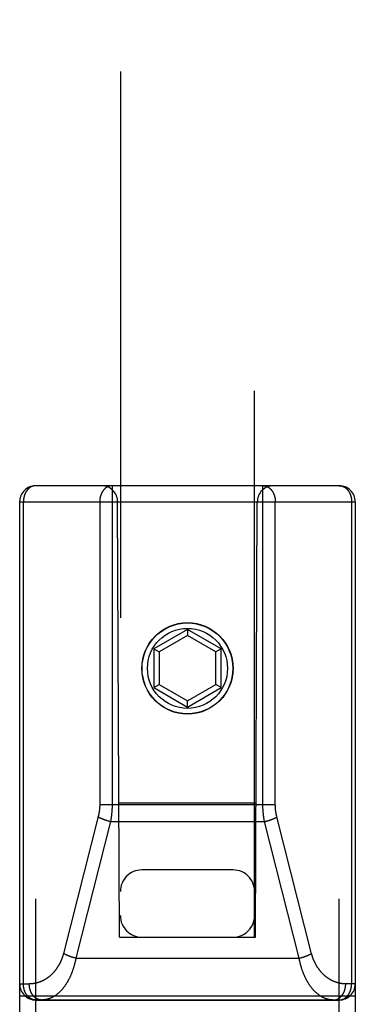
# Model space of a CAD drawing. Header units: inches. Extents: x 0 to 185, y 0 to 120.
# Tile 22 of 102: x 78.959 to 79.584, y 9.895 to 11.727. Entities that reach past the tile are written whole.
import ezdxf

# ---------------------------------------------------------------- set-up
doc = ezdxf.new("R2010")
doc.units = ezdxf.units.IN
doc.header["$LTSCALE"] = 10.163043
doc.header["$MEASUREMENT"] = 0
doc.linetypes.add('HIDDEN', pattern=[0.2, 0.1, -0.1])
doc.layers.add('02___PRT_ALL_AXES', color=7, linetype='CONTINUOUS')
doc.layers.add('DEFAULT_2', color=8, linetype='HIDDEN')

msp = doc.modelspace()

# ---------------------------------------------------------------- linework, layer by layer
at = {"layer": '02___PRT_ALL_AXES', "color": 8, "linetype": 'HIDDEN'}
msp.add_line((79.5543, 9.9034), (78.9893, 9.9034), dxfattribs=at)
msp.add_circle((79.2718, 10.5204), 0.085, dxfattribs=at)
at = {"layer": 'DEFAULT_2', "color": 8, "linetype": 'HIDDEN'}
for p, q in [((79.1468, 36.0223), (79.1468, 10.0204)), ((79.3968, 10.0204), (79.3968, 36.0223)), ((79.5543, 10.8604), (78.9893, 10.8604)), ((78.9893, 9.0754), (78.9893, 10.8604)), ((79.4123, 10.2664), (79.4123, 10.8604)), ((79.5543, 9.0754), (79.5543, 10.8604)), ((78.9593, 10.8304), (79.5843, 10.8304)), ((78.9593, 10.8304), (78.9593, 9.1054)), ((78.9663, 9.9334), (78.9663, 10.8304)), ((79.1453, 10.0204), (79.1418, 10.8304)), ((79.3983, 10.0204), (79.4018, 10.8304)), ((79.4353, 10.2667), (79.4353, 10.8304)), ((79.5774, 10.8304), (79.5774, 9.9334)), ((79.5843, 10.8304), (79.5843, 9.1054)), ((79.2718, 10.5929), (79.2093, 10.5568)), ((79.3343, 10.5568), (79.2718, 10.5929)), ((79.2718, 10.5929), (79.2718, 10.5814)), ((79.2718, 10.5814), (79.2193, 10.551)), ((79.3243, 10.551), (79.2718, 10.5814)), ((79.2093, 10.5568), (79.2193, 10.551)), ((79.2093, 10.5568), (79.2093, 10.4847)), ((79.3343, 10.5568), (79.3243, 10.551)), ((79.3343, 10.4847), (79.3343, 10.5568)), ((79.2193, 10.551), (79.2193, 10.4904)), ((79.3243, 10.4904), (79.3243, 10.551)), ((79.2093, 10.4847), (79.2193, 10.4904)), ((79.2093, 10.4847), (79.2718, 10.4486)), ((79.2193, 10.4904), (79.2718, 10.4601)), ((79.2718, 10.4601), (79.3243, 10.4904)), ((79.2718, 10.4486), (79.3343, 10.4847)), ((79.3343, 10.4847), (79.3243, 10.4904)), ((79.2718, 10.4486), (79.2718, 10.4601)), ((79.1083, 10.2674), (79.4353, 10.2674)), ((79.1443, 10.2704), (79.3994, 10.2704)), ((79.1056, 10.2448), (79.0409, 9.99)), ((79.503, 9.9893), (79.4382, 10.244)), ((79.1285, 10.2353), (79.0639, 9.9813)), ((79.1199, 10.2377), (79.1191, 10.2379)), ((79.1207, 10.2374), (79.1199, 10.2377)), ((79.1215, 10.2372), (79.1207, 10.2374)), ((79.1223, 10.2369), (79.1215, 10.2372)), ((79.1231, 10.2367), (79.1223, 10.2369)), ((79.1239, 10.2364), (79.1231, 10.2367)), ((79.126, 10.2359), (79.1252, 10.2361)), ((79.1268, 10.2357), (79.126, 10.2359)), ((79.1277, 10.2355), (79.1268, 10.2357)), ((79.1285, 10.2353), (79.1277, 10.2355)), ((79.1285, 10.2353), (79.4152, 10.2353)), ((79.4152, 10.2353), (79.416, 10.2355)), ((79.4798, 9.9813), (79.4152, 10.2353)), ((79.416, 10.2355), (79.4168, 10.2357)), ((79.4168, 10.2357), (79.4177, 10.2359)), ((79.4177, 10.2359), (79.4185, 10.2361)), ((79.4185, 10.2361), (79.4193, 10.2363)), ((79.4193, 10.2363), (79.4201, 10.2366)), ((79.4214, 10.2369), (79.4222, 10.2372)), ((79.4222, 10.2372), (79.423, 10.2374)), ((79.423, 10.2374), (79.4238, 10.2377)), ((79.4238, 10.2377), (79.4246, 10.2379)), ((79.4246, 10.2379), (79.4254, 10.2382)), ((79.3568, 10.1454), (79.1868, 10.1454)), ((79.1453, 10.0204), (79.1468, 10.0204)), ((79.1468, 10.0204), (79.3968, 10.0204)), ((79.3968, 10.0204), (79.3983, 10.0204)), ((79.0553, 9.9837), (79.0545, 9.9839)), ((79.0561, 9.9834), (79.0553, 9.9837)), ((79.0569, 9.9832), (79.0561, 9.9834)), ((79.0577, 9.9829), (79.0569, 9.9832)), ((79.0586, 9.9827), (79.0577, 9.9829)), ((79.0606, 9.9821), (79.0598, 9.9823)), ((79.0614, 9.9819), (79.0606, 9.9821)), ((79.0623, 9.9817), (79.0614, 9.9819)), ((79.0631, 9.9815), (79.0623, 9.9817)), ((79.0639, 9.9813), (79.0631, 9.9815)), ((79.0639, 9.9813), (79.4798, 9.9813)), ((79.4798, 9.9813), (79.4806, 9.9815)), ((79.4806, 9.9815), (79.4814, 9.9817)), ((79.4814, 9.9817), (79.4822, 9.9819)), ((79.4822, 9.9819), (79.4831, 9.9821)), ((79.4831, 9.9821), (79.4839, 9.9823)), ((79.4839, 9.9823), (79.4847, 9.9825)), ((79.4859, 9.9829), (79.4868, 9.9832)), ((79.4868, 9.9832), (79.4876, 9.9834)), ((79.4876, 9.9834), (79.4884, 9.9837)), ((79.4884, 9.9837), (79.4892, 9.9839)), ((79.4892, 9.9839), (79.4899, 9.9842)), ((78.9593, 9.9334), (78.9772, 9.9334)), ((79.5843, 9.9334), (79.5664, 9.9334)), ((78.9593, 9.9114), (79.5843, 9.9114)), ((78.9893, 9.9034), (79.5543, 9.9034))]:
    msp.add_line(p, q, dxfattribs=at)
for points in [[(78.9893, 10.8604), (78.989, 10.8604), (78.9887, 10.8604), (78.9884, 10.8604), (78.9881, 10.8604), (78.9878, 10.8604), (78.9874, 10.8603), (78.9871, 10.8603), (78.9868, 10.8602), (78.9865, 10.8602), (78.9861, 10.8601), (78.9858, 10.8601), (78.9855, 10.86), (78.9852, 10.8599), (78.9849, 10.8599), (78.9846, 10.8598), (78.9842, 10.8597), (78.9839, 10.8596), (78.9836, 10.8595), (78.9833, 10.8594), (78.983, 10.8593), (78.9827, 10.8591), (78.9824, 10.859), (78.9821, 10.8589), (78.9817, 10.8588), (78.9814, 10.8586), (78.9811, 10.8585), (78.9808, 10.8583), (78.9805, 10.8582), (78.9802, 10.858), (78.9799, 10.8578), (78.9796, 10.8576), (78.9794, 10.8575), (78.9791, 10.8573), (78.9788, 10.8571), (78.9785, 10.8569), (78.9782, 10.8567), (78.9779, 10.8565), (78.9776, 10.8563), (78.9774, 10.8561), (78.9771, 10.8558), (78.9768, 10.8556), (78.9765, 10.8554), (78.9763, 10.8552), (78.976, 10.8549), (78.9757, 10.8547), (78.9755, 10.8544), (78.9752, 10.8542), (78.975, 10.8539), (78.9747, 10.8536), (78.9745, 10.8534), (78.9742, 10.8531), (78.974, 10.8528), (78.9737, 10.8525), (78.9735, 10.8522), (78.9733, 10.852), (78.973, 10.8517), (78.9728, 10.8514), (78.9726, 10.8511), (78.9724, 10.8507), (78.9722, 10.8504), (78.9719, 10.8501), (78.9717, 10.8498), (78.9715, 10.8495), (78.9713, 10.8491), (78.9711, 10.8488), (78.9709, 10.8485), (78.9707, 10.8481), (78.9705, 10.8478), (78.9704, 10.8475), (78.9702, 10.8471), (78.97, 10.8468), (78.9698, 10.8464), (78.9696, 10.846), (78.9695, 10.8457), (78.9693, 10.8453), (78.9692, 10.845), (78.969, 10.8446), (78.9689, 10.8442), (78.9687, 10.8438), (78.9686, 10.8435), (78.9684, 10.8431), (78.9683, 10.8427), (78.9682, 10.8423), (78.968, 10.8419), (78.9679, 10.8415), (78.9678, 10.8411), (78.9677, 10.8407), (78.9676, 10.8403), (78.9675, 10.8399), (78.9674, 10.8395), (78.9673, 10.8391), (78.9672, 10.8387), (78.9671, 10.8383), (78.967, 10.8379), (78.9669, 10.8375), (78.9669, 10.8371), (78.9668, 10.8367), (78.9667, 10.8363), (78.9667, 10.8359), (78.9666, 10.8355), (78.9665, 10.835), (78.9665, 10.8346), (78.9665, 10.8342), (78.9664, 10.8338), (78.9664, 10.8334), (78.9664, 10.833), (78.9663, 10.8325), (78.9663, 10.8321), (78.9663, 10.8317), (78.9663, 10.8313), (78.9663, 10.8308), (78.9663, 10.8304)], [(79.1314, 10.8604), (79.1311, 10.8604), (79.1308, 10.8604), (79.1305, 10.8604), (79.1301, 10.8604), (79.1298, 10.8604), (79.1295, 10.8603), (79.1292, 10.8603), (79.1288, 10.8602), (79.1285, 10.8602), (79.1282, 10.8601), (79.1279, 10.8601), (79.1276, 10.86), (79.1272, 10.8599), (79.1269, 10.8599), (79.1266, 10.8598), (79.1263, 10.8597), (79.126, 10.8596), (79.1257, 10.8595), (79.1254, 10.8594), (79.125, 10.8593), (79.1247, 10.8591), (79.1244, 10.859), (79.1241, 10.8589), (79.1238, 10.8588), (79.1235, 10.8586), (79.1232, 10.8585), (79.1229, 10.8583), (79.1226, 10.8582), (79.1223, 10.858), (79.122, 10.8578), (79.1217, 10.8576), (79.1214, 10.8575), (79.1211, 10.8573), (79.1208, 10.8571), (79.1205, 10.8569), (79.1203, 10.8567), (79.12, 10.8565), (79.1197, 10.8563), (79.1194, 10.8561), (79.1191, 10.8558), (79.1189, 10.8556), (79.1186, 10.8554), (79.1183, 10.8551), (79.1181, 10.8549), (79.1178, 10.8547), (79.1176, 10.8544), (79.1173, 10.8542), (79.117, 10.8539), (79.1168, 10.8536), (79.1165, 10.8534), (79.1163, 10.8531), (79.116, 10.8528), (79.1158, 10.8525), (79.1156, 10.8522), (79.1153, 10.8519), (79.1151, 10.8516), (79.1149, 10.8513), (79.1147, 10.851), (79.1144, 10.8507), (79.1142, 10.8504), (79.114, 10.8501), (79.1138, 10.8498), (79.1136, 10.8495), (79.1134, 10.8491), (79.1132, 10.8488), (79.113, 10.8485), (79.1128, 10.8481), (79.1126, 10.8478), (79.1124, 10.8475), (79.1122, 10.8471), (79.1121, 10.8468), (79.1119, 10.8464), (79.1117, 10.846), (79.1115, 10.8457), (79.1114, 10.8453), (79.1112, 10.8449), (79.1111, 10.8446), (79.1109, 10.8442), (79.1108, 10.8438), (79.1106, 10.8434), (79.1105, 10.8431), (79.1104, 10.8427), (79.1102, 10.8423), (79.1101, 10.8419), (79.11, 10.8415), (79.1099, 10.8411), (79.1098, 10.8407), (79.1096, 10.8403), (79.1095, 10.8399), (79.1094, 10.8395), (79.1093, 10.8391), (79.1092, 10.8387), (79.1092, 10.8383), (79.1091, 10.8379), (79.109, 10.8375), (79.1089, 10.8371), (79.1089, 10.8367), (79.1088, 10.8363), (79.1087, 10.8359), (79.1087, 10.8355), (79.1086, 10.835), (79.1086, 10.8346), (79.1085, 10.8342), (79.1085, 10.8338), (79.1085, 10.8334), (79.1084, 10.8329), (79.1084, 10.8325), (79.1084, 10.8321), (79.1084, 10.8317), (79.1084, 10.8313), (79.1083, 10.8308), (79.1083, 10.8304)], [(79.1314, 10.8604), (79.1314, 10.2665), (79.1314, 10.2655), (79.1314, 10.2646), (79.1314, 10.2636), (79.1313, 10.2627), (79.1313, 10.2617), (79.1313, 10.2608), (79.1313, 10.2598), (79.1312, 10.2589), (79.1312, 10.2579), (79.1311, 10.257), (79.1311, 10.2561), (79.131, 10.2551), (79.1309, 10.2542), (79.1309, 10.2532), (79.1308, 10.2523), (79.1307, 10.2514), (79.1306, 10.2504), (79.1305, 10.2495), (79.1304, 10.2485), (79.1303, 10.2476), (79.1302, 10.2467), (79.1301, 10.2457), (79.13, 10.2448), (79.1299, 10.2438), (79.1297, 10.2429), (79.1296, 10.242), (79.1295, 10.241), (79.1293, 10.2401), (79.1292, 10.2392), (79.129, 10.2382), (79.1289, 10.2372), (79.1287, 10.2362), (79.1285, 10.2353)], [(79.4123, 10.8604), (79.4126, 10.8604), (79.4129, 10.8604), (79.4132, 10.8604), (79.4135, 10.8604), (79.4139, 10.8604), (79.4142, 10.8603), (79.4145, 10.8603), (79.4148, 10.8602), (79.4152, 10.8602), (79.4155, 10.8601), (79.4158, 10.8601), (79.4161, 10.86), (79.4164, 10.8599), (79.4168, 10.8599), (79.4171, 10.8598), (79.4174, 10.8597), (79.4177, 10.8596), (79.418, 10.8595), (79.4183, 10.8594), (79.4186, 10.8593), (79.419, 10.8591), (79.4193, 10.859), (79.4196, 10.8589), (79.4199, 10.8588), (79.4202, 10.8586), (79.4205, 10.8585), (79.4208, 10.8583), (79.4211, 10.8582), (79.4214, 10.858), (79.4217, 10.8578), (79.422, 10.8576), (79.4223, 10.8575), (79.4226, 10.8573), (79.4228, 10.8571), (79.4231, 10.8569), (79.4234, 10.8567), (79.4237, 10.8565), (79.424, 10.8563), (79.4243, 10.8561), (79.4245, 10.8558), (79.4248, 10.8556), (79.4251, 10.8554), (79.4253, 10.8551), (79.4256, 10.8549), (79.4259, 10.8547), (79.4261, 10.8544), (79.4264, 10.8542), (79.4266, 10.8539), (79.4269, 10.8536), (79.4271, 10.8534), (79.4274, 10.8531), (79.4276, 10.8528), (79.4279, 10.8525), (79.4281, 10.8522), (79.4283, 10.8519), (79.4286, 10.8516), (79.4288, 10.8513), (79.429, 10.851), (79.4292, 10.8507), (79.4295, 10.8504), (79.4297, 10.8501), (79.4299, 10.8498), (79.4301, 10.8495), (79.4303, 10.8491), (79.4305, 10.8488), (79.4307, 10.8485), (79.4309, 10.8481), (79.4311, 10.8478), (79.4313, 10.8475), (79.4314, 10.8471), (79.4316, 10.8468), (79.4318, 10.8464), (79.432, 10.846), (79.4321, 10.8457), (79.4323, 10.8453), (79.4325, 10.8449), (79.4326, 10.8446), (79.4328, 10.8442), (79.4329, 10.8438), (79.4331, 10.8434), (79.4332, 10.8431), (79.4333, 10.8427), (79.4335, 10.8423), (79.4336, 10.8419), (79.4337, 10.8415), (79.4338, 10.8411), (79.4339, 10.8407), (79.434, 10.8403), (79.4341, 10.8399), (79.4342, 10.8395), (79.4343, 10.8391), (79.4344, 10.8387), (79.4345, 10.8383), (79.4346, 10.8379), (79.4347, 10.8375), (79.4348, 10.8371), (79.4348, 10.8367), (79.4349, 10.8363), (79.435, 10.8359), (79.435, 10.8355), (79.4351, 10.835), (79.4351, 10.8346), (79.4352, 10.8342), (79.4352, 10.8338), (79.4352, 10.8334), (79.4353, 10.8329), (79.4353, 10.8325), (79.4353, 10.8321), (79.4353, 10.8317), (79.4353, 10.8313), (79.4353, 10.8308), (79.4353, 10.8304)], [(79.5543, 10.8604), (79.5547, 10.8604), (79.555, 10.8604), (79.5553, 10.8604), (79.5556, 10.8604), (79.5559, 10.8604), (79.5562, 10.8603), (79.5566, 10.8603), (79.5569, 10.8602), (79.5572, 10.8602), (79.5575, 10.8601), (79.5579, 10.8601), (79.5582, 10.86), (79.5585, 10.8599), (79.5588, 10.8599), (79.5591, 10.8598), (79.5594, 10.8597), (79.5598, 10.8596), (79.5601, 10.8595), (79.5604, 10.8594), (79.5607, 10.8593), (79.561, 10.8591), (79.5613, 10.859), (79.5616, 10.8589), (79.5619, 10.8588), (79.5622, 10.8586), (79.5625, 10.8585), (79.5628, 10.8583), (79.5631, 10.8582), (79.5634, 10.858), (79.5637, 10.8578), (79.564, 10.8576), (79.5643, 10.8575), (79.5646, 10.8573), (79.5649, 10.8571), (79.5652, 10.8569), (79.5655, 10.8567), (79.5658, 10.8565), (79.566, 10.8563), (79.5663, 10.8561), (79.5666, 10.8558), (79.5669, 10.8556), (79.5671, 10.8554), (79.5674, 10.8552), (79.5677, 10.8549), (79.5679, 10.8547), (79.5682, 10.8544), (79.5685, 10.8542), (79.5687, 10.8539), (79.569, 10.8536), (79.5692, 10.8534), (79.5695, 10.8531), (79.5697, 10.8528), (79.5699, 10.8525), (79.5702, 10.8522), (79.5704, 10.852), (79.5706, 10.8517), (79.5709, 10.8514), (79.5711, 10.8511), (79.5713, 10.8507), (79.5715, 10.8504), (79.5717, 10.8501), (79.572, 10.8498), (79.5722, 10.8495), (79.5724, 10.8491), (79.5726, 10.8488), (79.5728, 10.8485), (79.573, 10.8481), (79.5731, 10.8478), (79.5733, 10.8475), (79.5735, 10.8471), (79.5737, 10.8468), (79.5739, 10.8464), (79.574, 10.846), (79.5742, 10.8457), (79.5744, 10.8453), (79.5745, 10.845), (79.5747, 10.8446), (79.5748, 10.8442), (79.575, 10.8438), (79.5751, 10.8435), (79.5753, 10.8431), (79.5754, 10.8427), (79.5755, 10.8423), (79.5756, 10.8419), (79.5758, 10.8415), (79.5759, 10.8411), (79.576, 10.8407), (79.5761, 10.8403), (79.5762, 10.8399), (79.5763, 10.8395), (79.5764, 10.8391), (79.5765, 10.8387), (79.5766, 10.8383), (79.5767, 10.8379), (79.5768, 10.8375), (79.5768, 10.8371), (79.5769, 10.8367), (79.577, 10.8363), (79.577, 10.8359), (79.5771, 10.8355), (79.5771, 10.835), (79.5772, 10.8346), (79.5772, 10.8342), (79.5773, 10.8338), (79.5773, 10.8334), (79.5773, 10.833), (79.5774, 10.8325), (79.5774, 10.8321), (79.5774, 10.8317), (79.5774, 10.8313), (79.5774, 10.8308), (79.5774, 10.8304)], [(79.1083, 10.8304), (79.1083, 10.2667), (79.1083, 10.266), (79.1083, 10.2653), (79.1083, 10.2647), (79.1083, 10.264), (79.1083, 10.2633), (79.1082, 10.2626), (79.1082, 10.2619), (79.1081, 10.2612), (79.1081, 10.2605), (79.108, 10.2599), (79.108, 10.2592), (79.1079, 10.2585), (79.1079, 10.2578), (79.1078, 10.2571), (79.1077, 10.2564), (79.1076, 10.2557), (79.1075, 10.2551), (79.1075, 10.2544), (79.1074, 10.2537), (79.1073, 10.253), (79.1071, 10.2523), (79.107, 10.2516), (79.1069, 10.251), (79.1068, 10.2503), (79.1067, 10.2496), (79.1065, 10.2489), (79.1064, 10.2482), (79.1063, 10.2476), (79.1061, 10.2469), (79.106, 10.2462), (79.1058, 10.2455), (79.1056, 10.2448)], [(79.4152, 10.2353), (79.415, 10.2362), (79.4148, 10.2372), (79.4147, 10.2381), (79.4145, 10.239), (79.4144, 10.2399), (79.4142, 10.2409), (79.4141, 10.2418), (79.414, 10.2427), (79.4138, 10.2437), (79.4137, 10.2446), (79.4136, 10.2455), (79.4135, 10.2465), (79.4134, 10.2474), (79.4133, 10.2483), (79.4132, 10.2493), (79.4131, 10.2502), (79.413, 10.2512), (79.4129, 10.2521), (79.4128, 10.253), (79.4128, 10.254), (79.4127, 10.2549), (79.4126, 10.2559), (79.4126, 10.2568), (79.4125, 10.2578), (79.4125, 10.2587), (79.4124, 10.2597), (79.4124, 10.2606), (79.4124, 10.2615), (79.4123, 10.2625), (79.4123, 10.2635), (79.4123, 10.2645), (79.4123, 10.2654), (79.4123, 10.2664)], [(79.4382, 10.244), (79.4381, 10.2447), (79.4379, 10.2454), (79.4377, 10.2461), (79.4376, 10.2468), (79.4374, 10.2474), (79.4373, 10.2481), (79.4372, 10.2488), (79.437, 10.2495), (79.4369, 10.2502), (79.4368, 10.2508), (79.4367, 10.2515), (79.4366, 10.2522), (79.4365, 10.2529), (79.4363, 10.2536), (79.4363, 10.2542), (79.4362, 10.2549), (79.4361, 10.2556), (79.436, 10.2563), (79.4359, 10.257), (79.4358, 10.2577), (79.4358, 10.2583), (79.4357, 10.259), (79.4356, 10.2597), (79.4356, 10.2604), (79.4355, 10.2611), (79.4355, 10.2618), (79.4355, 10.2625), (79.4354, 10.2631), (79.4354, 10.2638), (79.4354, 10.2646), (79.4354, 10.2653), (79.4353, 10.266), (79.4353, 10.2667)], [(79.1191, 10.2379), (79.1183, 10.2382), (79.1179, 10.2383), (79.1176, 10.2385), (79.1172, 10.2386), (79.1168, 10.2387), (79.1164, 10.2389), (79.116, 10.239), (79.1157, 10.2392), (79.1153, 10.2393), (79.1149, 10.2394), (79.1145, 10.2396), (79.1142, 10.2397), (79.1138, 10.2399), (79.1135, 10.24), (79.1131, 10.2402), (79.1128, 10.2403), (79.1124, 10.2405), (79.1121, 10.2406), (79.1117, 10.2408), (79.1114, 10.2409), (79.1111, 10.2411), (79.1107, 10.2412), (79.1104, 10.2414), (79.1101, 10.2415), (79.1097, 10.2417), (79.1094, 10.2418), (79.1091, 10.242), (79.1088, 10.2422), (79.1085, 10.2423), (79.1082, 10.2425), (79.1079, 10.2426), (79.1076, 10.2428), (79.1073, 10.2429), (79.107, 10.2431), (79.1068, 10.2433), (79.1065, 10.2434), (79.1062, 10.2436), (79.106, 10.2437), (79.1057, 10.2439), (79.1054, 10.244)], [(79.4254, 10.2382), (79.4257, 10.2383), (79.4261, 10.2385), (79.4265, 10.2386), (79.4269, 10.2387), (79.4273, 10.2389), (79.4277, 10.239), (79.428, 10.2392), (79.4284, 10.2393), (79.4288, 10.2394), (79.4291, 10.2396), (79.4295, 10.2397), (79.4299, 10.2399), (79.4302, 10.24), (79.4306, 10.2402), (79.4309, 10.2403), (79.4313, 10.2405), (79.4316, 10.2406), (79.432, 10.2408), (79.4323, 10.2409), (79.4326, 10.2411), (79.433, 10.2412), (79.4333, 10.2414), (79.4336, 10.2415), (79.4339, 10.2417), (79.4343, 10.2418), (79.4346, 10.242), (79.4349, 10.2422), (79.4352, 10.2423), (79.4355, 10.2425), (79.4358, 10.2426), (79.4361, 10.2428), (79.4364, 10.2429), (79.4366, 10.2431), (79.4369, 10.2433), (79.4372, 10.2434), (79.4375, 10.2436), (79.4377, 10.2437), (79.438, 10.2439), (79.4382, 10.244)], [(79.1252, 10.2361), (79.1244, 10.2363), (79.1239, 10.2364)], [(79.4201, 10.2366), (79.4206, 10.2367), (79.4214, 10.2369)], [(79.0409, 9.99), (79.0407, 9.9893), (79.0405, 9.9886), (79.0403, 9.9879), (79.0401, 9.9872), (79.0399, 9.9865), (79.0397, 9.9858), (79.0395, 9.9851), (79.0392, 9.9844), (79.039, 9.9837), (79.0388, 9.983), (79.0385, 9.9823), (79.0383, 9.9816), (79.038, 9.9809), (79.0378, 9.9802), (79.0375, 9.9796), (79.0372, 9.9789), (79.037, 9.9782), (79.0367, 9.9775), (79.0364, 9.9768), (79.0361, 9.9762), (79.0358, 9.9755), (79.0355, 9.9748), (79.0352, 9.9741), (79.0349, 9.9735), (79.0345, 9.9728), (79.0342, 9.9721), (79.0339, 9.9715), (79.0335, 9.9708), (79.0332, 9.9702), (79.0329, 9.9695), (79.0325, 9.9689), (79.0321, 9.9682), (79.0318, 9.9676), (79.0314, 9.9669), (79.031, 9.9663), (79.0306, 9.9657), (79.0302, 9.965), (79.0298, 9.9644), (79.0294, 9.9638), (79.029, 9.9632), (79.0286, 9.9626), (79.0282, 9.962), (79.0277, 9.9614), (79.0273, 9.9608), (79.0269, 9.9602), (79.0264, 9.9596), (79.026, 9.959), (79.0255, 9.9584), (79.0251, 9.9578), (79.0246, 9.9572), (79.0241, 9.9567), (79.0236, 9.9561), (79.0231, 9.9555), (79.0226, 9.955), (79.0222, 9.9544), (79.0216, 9.9539), (79.0211, 9.9533), (79.0206, 9.9528), (79.0201, 9.9522), (79.0196, 9.9517), (79.0191, 9.9512), (79.0185, 9.9507), (79.018, 9.9502), (79.0174, 9.9497), (79.0169, 9.9492), (79.0163, 9.9487), (79.0158, 9.9482), (79.0152, 9.9477), (79.0146, 9.9472), (79.014, 9.9468), (79.0134, 9.9463), (79.0129, 9.9459), (79.0123, 9.9454), (79.0117, 9.945), (79.0111, 9.9445), (79.0105, 9.9441), (79.0098, 9.9437), (79.0092, 9.9433), (79.0086, 9.9429), (79.008, 9.9425), (79.0073, 9.9421), (79.0067, 9.9417), (79.0061, 9.9413), (79.0054, 9.941), (79.0048, 9.9406), (79.0041, 9.9403), (79.0035, 9.9399), (79.0028, 9.9396), (79.0022, 9.9392), (79.0015, 9.9389), (79.0008, 9.9386), (79.0001, 9.9383), (78.9995, 9.938), (78.9988, 9.9377), (78.9981, 9.9375), (78.9974, 9.9372), (78.9967, 9.9369), (78.996, 9.9367), (78.9953, 9.9364), (78.9946, 9.9362), (78.9939, 9.936), (78.9932, 9.9358), (78.9925, 9.9356), (78.9918, 9.9354), (78.9911, 9.9352), (78.9904, 9.935), (78.9896, 9.9348), (78.9889, 9.9347), (78.9882, 9.9345), (78.9875, 9.9344), (78.9868, 9.9342), (78.986, 9.9341), (78.9853, 9.934), (78.9846, 9.9339), (78.9838, 9.9338), (78.9831, 9.9337), (78.9824, 9.9337), (78.9816, 9.9336), (78.9809, 9.9335), (78.9802, 9.9335), (78.9794, 9.9335), (78.9787, 9.9334), (78.978, 9.9334), (78.9772, 9.9334)], [(79.0545, 9.9839), (79.0537, 9.9842), (79.0534, 9.9843), (79.053, 9.9845), (79.0526, 9.9846), (79.0522, 9.9847), (79.0518, 9.9849), (79.0515, 9.985), (79.0511, 9.9852), (79.0507, 9.9853), (79.0503, 9.9854), (79.05, 9.9856), (79.0496, 9.9857), (79.0492, 9.9859), (79.0489, 9.986), (79.0485, 9.9862), (79.0482, 9.9863), (79.0478, 9.9865), (79.0475, 9.9866), (79.0471, 9.9868), (79.0468, 9.9869), (79.0465, 9.9871), (79.0461, 9.9872), (79.0458, 9.9874), (79.0455, 9.9875), (79.0452, 9.9877), (79.0449, 9.9878), (79.0445, 9.988), (79.0442, 9.9881), (79.0439, 9.9883), (79.0436, 9.9885), (79.0433, 9.9886), (79.043, 9.9888), (79.0428, 9.9889), (79.0425, 9.9891), (79.0422, 9.9892), (79.0419, 9.9894), (79.0416, 9.9896), (79.0414, 9.9897), (79.0411, 9.9899), (79.0409, 9.99)], [(79.4899, 9.9842), (79.4903, 9.9843), (79.4907, 9.9845), (79.4911, 9.9846), (79.4915, 9.9847), (79.4919, 9.9849), (79.4922, 9.985), (79.4926, 9.9852), (79.493, 9.9853), (79.4933, 9.9854), (79.4937, 9.9856), (79.4941, 9.9857), (79.4944, 9.9859), (79.4948, 9.986), (79.4952, 9.9862), (79.4955, 9.9863), (79.4959, 9.9865), (79.4962, 9.9866), (79.4965, 9.9868), (79.4969, 9.9869), (79.4972, 9.9871), (79.4975, 9.9872), (79.4979, 9.9874), (79.4982, 9.9875), (79.4985, 9.9877), (79.4988, 9.9878), (79.4991, 9.988), (79.4995, 9.9881), (79.4998, 9.9883), (79.5001, 9.9885), (79.5004, 9.9886), (79.5006, 9.9888), (79.5009, 9.9889), (79.5012, 9.9891), (79.5015, 9.9892), (79.5018, 9.9894), (79.502, 9.9896), (79.5023, 9.9897), (79.5026, 9.9899), (79.5028, 9.99)], [(79.5664, 9.9334), (79.5657, 9.9334), (79.565, 9.9334), (79.5643, 9.9335), (79.5635, 9.9335), (79.5628, 9.9335), (79.5621, 9.9336), (79.5614, 9.9337), (79.5606, 9.9337), (79.5599, 9.9338), (79.5592, 9.9339), (79.5585, 9.934), (79.5578, 9.9341), (79.5571, 9.9342), (79.5563, 9.9344), (79.5556, 9.9345), (79.5549, 9.9346), (79.5542, 9.9348), (79.5535, 9.935), (79.5528, 9.9351), (79.5521, 9.9353), (79.5514, 9.9355), (79.5507, 9.9357), (79.55, 9.9359), (79.5493, 9.9361), (79.5486, 9.9364), (79.5479, 9.9366), (79.5472, 9.9368), (79.5466, 9.9371), (79.5459, 9.9373), (79.5452, 9.9376), (79.5445, 9.9379), (79.5439, 9.9382), (79.5432, 9.9385), (79.5425, 9.9388), (79.5419, 9.9391), (79.5412, 9.9394), (79.5406, 9.9397), (79.5399, 9.9401), (79.5393, 9.9404), (79.5386, 9.9408), (79.538, 9.9411), (79.5374, 9.9415), (79.5367, 9.9418), (79.5361, 9.9422), (79.5355, 9.9426), (79.5349, 9.943), (79.5343, 9.9434), (79.5337, 9.9438), (79.5331, 9.9442), (79.5325, 9.9446), (79.5319, 9.9451), (79.5313, 9.9455), (79.5307, 9.946), (79.5301, 9.9464), (79.5296, 9.9469), (79.529, 9.9473), (79.5284, 9.9478), (79.5279, 9.9483), (79.5273, 9.9487), (79.5268, 9.9492), (79.5262, 9.9497), (79.5257, 9.9502), (79.5252, 9.9507), (79.5246, 9.9512), (79.5241, 9.9517), (79.5236, 9.9522), (79.5231, 9.9528), (79.5226, 9.9533), (79.5221, 9.9538), (79.5216, 9.9544), (79.5211, 9.9549), (79.5206, 9.9555), (79.5201, 9.956), (79.5196, 9.9566), (79.5192, 9.9571), (79.5187, 9.9577), (79.5183, 9.9583), (79.5178, 9.9588), (79.5174, 9.9594), (79.5169, 9.96), (79.5165, 9.9606), (79.5161, 9.9612), (79.5156, 9.9618), (79.5152, 9.9624), (79.5148, 9.963), (79.5144, 9.9636), (79.514, 9.9642), (79.5136, 9.9648), (79.5132, 9.9654), (79.5128, 9.966), (79.5125, 9.9667), (79.5121, 9.9673), (79.5117, 9.9679), (79.5114, 9.9686), (79.511, 9.9692), (79.5107, 9.9698), (79.5103, 9.9705), (79.51, 9.9711), (79.5097, 9.9718), (79.5093, 9.9724), (79.509, 9.9731), (79.5087, 9.9737), (79.5084, 9.9744), (79.5081, 9.975), (79.5078, 9.9757), (79.5075, 9.9764), (79.5072, 9.977), (79.5069, 9.9777), (79.5066, 9.9784), (79.5064, 9.979), (79.5061, 9.9797), (79.5059, 9.9804), (79.5056, 9.9811), (79.5054, 9.9817), (79.5051, 9.9824), (79.5049, 9.9831), (79.5047, 9.9838), (79.5044, 9.9845), (79.5042, 9.9852), (79.504, 9.9859), (79.5038, 9.9866), (79.5036, 9.9872), (79.5034, 9.9879), (79.5032, 9.9886), (79.503, 9.9893)], [(79.0639, 9.9813), (79.0637, 9.9803), (79.0636, 9.9793), (79.0634, 9.9783), (79.0632, 9.9774), (79.063, 9.9764), (79.0627, 9.9754), (79.0625, 9.9745), (79.0623, 9.9735), (79.0621, 9.9726), (79.0618, 9.9716), (79.0616, 9.9706), (79.0613, 9.9697), (79.0611, 9.9687), (79.0608, 9.9678), (79.0606, 9.9669), (79.0603, 9.9659), (79.06, 9.965), (79.0597, 9.964), (79.0595, 9.9631), (79.0592, 9.9622), (79.0589, 9.9612), (79.0586, 9.9603), (79.0583, 9.9594), (79.0579, 9.9585), (79.0576, 9.9576), (79.0573, 9.9567), (79.057, 9.9558), (79.0566, 9.9548), (79.0563, 9.9539), (79.0559, 9.9531), (79.0556, 9.9522), (79.0552, 9.9513), (79.0548, 9.9504), (79.0545, 9.9495), (79.0541, 9.9486), (79.0537, 9.9478), (79.0533, 9.9469), (79.0529, 9.946), (79.0525, 9.9452), (79.0521, 9.9443), (79.0517, 9.9435), (79.0512, 9.9427), (79.0508, 9.9418), (79.0504, 9.941), (79.0499, 9.9402), (79.0495, 9.9394), (79.049, 9.9385), (79.0486, 9.9377), (79.0481, 9.9369), (79.0476, 9.9361), (79.0472, 9.9354), (79.0467, 9.9346), (79.0462, 9.9338), (79.0457, 9.933), (79.0452, 9.9323), (79.0447, 9.9315), (79.0442, 9.9308), (79.0437, 9.93), (79.0432, 9.9293), (79.0426, 9.9286), (79.0421, 9.9279), (79.0416, 9.9272), (79.041, 9.9265), (79.0405, 9.9258), (79.0399, 9.9251), (79.0394, 9.9244), (79.0388, 9.9237), (79.0383, 9.9231), (79.0377, 9.9224), (79.0371, 9.9218), (79.0365, 9.9211), (79.0359, 9.9205), (79.0353, 9.9199), (79.0347, 9.9193), (79.0341, 9.9187), (79.0335, 9.9181), (79.0329, 9.9175), (79.0323, 9.917), (79.0317, 9.9164), (79.031, 9.9159), (79.0304, 9.9153), (79.0298, 9.9148), (79.0291, 9.9143), (79.0285, 9.9138), (79.0278, 9.9133), (79.0272, 9.9128), (79.0265, 9.9123), (79.0259, 9.9119), (79.0252, 9.9114), (79.0245, 9.911), (79.0239, 9.9106), (79.0232, 9.9101), (79.0225, 9.9097), (79.0218, 9.9094), (79.0212, 9.909), (79.0205, 9.9086), (79.0198, 9.9082), (79.0191, 9.9079), (79.0184, 9.9076), (79.0177, 9.9072), (79.017, 9.9069), (79.0163, 9.9066), (79.0156, 9.9064), (79.0149, 9.9061), (79.0141, 9.9058), (79.0134, 9.9056), (79.0127, 9.9054), (79.012, 9.9051), (79.0113, 9.9049), (79.0105, 9.9047), (79.0098, 9.9046), (79.0091, 9.9044), (79.0084, 9.9042), (79.0076, 9.9041), (79.0069, 9.904), (79.0062, 9.9039), (79.0054, 9.9038), (79.0047, 9.9037), (79.004, 9.9036), (79.0032, 9.9035), (79.0025, 9.9035), (79.0018, 9.9035), (79.001, 9.9034), (79.0003, 9.9034)], [(79.0598, 9.9823), (79.059, 9.9825), (79.0586, 9.9827)], [(79.5434, 9.9034), (79.5427, 9.9034), (79.5419, 9.9035), (79.5412, 9.9035), (79.5405, 9.9035), (79.5398, 9.9036), (79.539, 9.9037), (79.5383, 9.9037), (79.5376, 9.9038), (79.5369, 9.904), (79.5361, 9.9041), (79.5354, 9.9042), (79.5347, 9.9044), (79.534, 9.9045), (79.5333, 9.9047), (79.5326, 9.9049), (79.5318, 9.9051), (79.5311, 9.9053), (79.5304, 9.9055), (79.5297, 9.9058), (79.529, 9.906), (79.5283, 9.9063), (79.5276, 9.9066), (79.5269, 9.9068), (79.5262, 9.9071), (79.5255, 9.9075), (79.5249, 9.9078), (79.5242, 9.9081), (79.5235, 9.9085), (79.5228, 9.9088), (79.5221, 9.9092), (79.5215, 9.9096), (79.5208, 9.91), (79.5201, 9.9104), (79.5195, 9.9108), (79.5188, 9.9112), (79.5181, 9.9116), (79.5175, 9.9121), (79.5168, 9.9126), (79.5162, 9.913), (79.5156, 9.9135), (79.5149, 9.914), (79.5143, 9.9145), (79.5137, 9.915), (79.513, 9.9155), (79.5124, 9.9161), (79.5118, 9.9166), (79.5112, 9.9171), (79.5106, 9.9177), (79.51, 9.9183), (79.5094, 9.9189), (79.5088, 9.9194), (79.5082, 9.92), (79.5076, 9.9207), (79.5071, 9.9213), (79.5065, 9.9219), (79.5059, 9.9225), (79.5054, 9.9232), (79.5048, 9.9238), (79.5042, 9.9245), (79.5037, 9.9251), (79.5032, 9.9258), (79.5026, 9.9265), (79.5021, 9.9272), (79.5016, 9.9279), (79.501, 9.9286), (79.5005, 9.9293), (79.5, 9.93), (79.4995, 9.9307), (79.499, 9.9315), (79.4985, 9.9322), (79.498, 9.933), (79.4975, 9.9337), (79.4971, 9.9345), (79.4966, 9.9352), (79.4961, 9.936), (79.4957, 9.9368), (79.4952, 9.9376), (79.4947, 9.9384), (79.4943, 9.9392), (79.4939, 9.94), (79.4934, 9.9408), (79.493, 9.9416), (79.4926, 9.9424), (79.4922, 9.9432), (79.4917, 9.9441), (79.4913, 9.9449), (79.4909, 9.9457), (79.4905, 9.9466), (79.4902, 9.9474), (79.4898, 9.9483), (79.4894, 9.9491), (79.489, 9.95), (79.4887, 9.9509), (79.4883, 9.9517), (79.4879, 9.9526), (79.4876, 9.9535), (79.4873, 9.9544), (79.4869, 9.9552), (79.4866, 9.9561), (79.4863, 9.957), (79.4859, 9.9579), (79.4856, 9.9588), (79.4853, 9.9597), (79.485, 9.9606), (79.4847, 9.9615), (79.4844, 9.9625), (79.4841, 9.9634), (79.4839, 9.9643), (79.4836, 9.9652), (79.4833, 9.9661), (79.483, 9.9671), (79.4828, 9.968), (79.4825, 9.9689), (79.4823, 9.9699), (79.482, 9.9708), (79.4818, 9.9717), (79.4816, 9.9727), (79.4814, 9.9736), (79.4811, 9.9746), (79.4809, 9.9755), (79.4807, 9.9765), (79.4805, 9.9774), (79.4803, 9.9784), (79.4801, 9.9793), (79.4799, 9.9803), (79.4798, 9.9813)], [(79.4847, 9.9825), (79.4851, 9.9827), (79.4859, 9.9829)], [(78.9893, 9.9034), (78.989, 9.9034), (78.9887, 9.9034), (78.9884, 9.9035), (78.9881, 9.9035), (78.9878, 9.9035), (78.9874, 9.9035), (78.9871, 9.9036), (78.9868, 9.9036), (78.9865, 9.9037), (78.9861, 9.9037), (78.9858, 9.9038), (78.9855, 9.9038), (78.9852, 9.9039), (78.9849, 9.904), (78.9846, 9.9041), (78.9842, 9.9042), (78.9839, 9.9043), (78.9836, 9.9044), (78.9833, 9.9045), (78.983, 9.9046), (78.9827, 9.9047), (78.9824, 9.9048), (78.9821, 9.905), (78.9817, 9.9051), (78.9814, 9.9052), (78.9811, 9.9054), (78.9808, 9.9055), (78.9805, 9.9057), (78.9802, 9.9059), (78.9799, 9.906), (78.9796, 9.9062), (78.9794, 9.9064), (78.9791, 9.9066), (78.9788, 9.9068), (78.9785, 9.907), (78.9782, 9.9072), (78.9779, 9.9074), (78.9776, 9.9076), (78.9774, 9.9078), (78.9771, 9.908), (78.9768, 9.9082), (78.9765, 9.9085), (78.9763, 9.9087), (78.976, 9.9089), (78.9757, 9.9092), (78.9755, 9.9094), (78.9752, 9.9097), (78.975, 9.91), (78.9747, 9.9102), (78.9745, 9.9105), (78.9742, 9.9108), (78.974, 9.911), (78.9737, 9.9113), (78.9735, 9.9116), (78.9733, 9.9119), (78.973, 9.9122), (78.9728, 9.9125), (78.9726, 9.9128), (78.9724, 9.9131), (78.9722, 9.9134), (78.9719, 9.9137), (78.9717, 9.9141), (78.9715, 9.9144), (78.9713, 9.9147), (78.9711, 9.915), (78.9709, 9.9154), (78.9707, 9.9157), (78.9705, 9.9161), (78.9704, 9.9164), (78.9702, 9.9167), (78.97, 9.9171), (78.9698, 9.9175), (78.9696, 9.9178), (78.9695, 9.9182), (78.9693, 9.9185), (78.9692, 9.9189), (78.969, 9.9193), (78.9689, 9.9196), (78.9687, 9.92), (78.9686, 9.9204), (78.9684, 9.9208), (78.9683, 9.9212), (78.9682, 9.9215), (78.968, 9.9219), (78.9679, 9.9223), (78.9678, 9.9227), (78.9677, 9.9231), (78.9676, 9.9235), (78.9675, 9.9239), (78.9674, 9.9243), (78.9673, 9.9247), (78.9672, 9.9251), (78.9671, 9.9255), (78.967, 9.9259), (78.9669, 9.9263), (78.9669, 9.9267), (78.9668, 9.9272), (78.9667, 9.9276), (78.9667, 9.928), (78.9666, 9.9284), (78.9665, 9.9288), (78.9665, 9.9292), (78.9665, 9.9296), (78.9664, 9.9301), (78.9664, 9.9305), (78.9664, 9.9309), (78.9663, 9.9313), (78.9663, 9.9317), (78.9663, 9.9322), (78.9663, 9.9326), (78.9663, 9.933), (78.9663, 9.9334)], [(79.0003, 9.9034), (79, 9.9034), (78.9996, 9.9034), (78.9993, 9.9035), (78.999, 9.9035), (78.9987, 9.9035), (78.9983, 9.9035), (78.998, 9.9036), (78.9977, 9.9036), (78.9973, 9.9037), (78.997, 9.9037), (78.9967, 9.9038), (78.9964, 9.9039), (78.996, 9.9039), (78.9957, 9.904), (78.9954, 9.9041), (78.9951, 9.9042), (78.9948, 9.9043), (78.9944, 9.9044), (78.9941, 9.9045), (78.9938, 9.9046), (78.9935, 9.9048), (78.9932, 9.9049), (78.9929, 9.905), (78.9926, 9.9052), (78.9922, 9.9053), (78.9919, 9.9055), (78.9916, 9.9056), (78.9913, 9.9058), (78.991, 9.906), (78.9907, 9.9061), (78.9904, 9.9063), (78.9901, 9.9065), (78.9898, 9.9067), (78.9895, 9.9069), (78.9893, 9.9071), (78.989, 9.9073), (78.9887, 9.9075), (78.9884, 9.9077), (78.9881, 9.908), (78.9878, 9.9082), (78.9876, 9.9084), (78.9873, 9.9087), (78.987, 9.9089), (78.9867, 9.9092), (78.9865, 9.9094), (78.9862, 9.9097), (78.986, 9.9099), (78.9857, 9.9102), (78.9855, 9.9105), (78.9852, 9.9108), (78.985, 9.911), (78.9847, 9.9113), (78.9845, 9.9116), (78.9842, 9.9119), (78.984, 9.9122), (78.9838, 9.9125), (78.9835, 9.9128), (78.9833, 9.9131), (78.9831, 9.9135), (78.9829, 9.9138), (78.9827, 9.9141), (78.9824, 9.9144), (78.9822, 9.9148), (78.982, 9.9151), (78.9818, 9.9154), (78.9816, 9.9158), (78.9815, 9.9161), (78.9813, 9.9165), (78.9811, 9.9168), (78.9809, 9.9172), (78.9807, 9.9176), (78.9806, 9.9179), (78.9804, 9.9183), (78.9802, 9.9187), (78.9801, 9.919), (78.9799, 9.9194), (78.9798, 9.9198), (78.9796, 9.9202), (78.9795, 9.9206), (78.9793, 9.921), (78.9792, 9.9214), (78.9791, 9.9217), (78.9789, 9.9221), (78.9788, 9.9225), (78.9787, 9.9229), (78.9786, 9.9233), (78.9785, 9.9238), (78.9784, 9.9242), (78.9783, 9.9246), (78.9782, 9.925), (78.9781, 9.9254), (78.978, 9.9258), (78.9779, 9.9262), (78.9778, 9.9266), (78.9778, 9.9271), (78.9777, 9.9275), (78.9776, 9.9279), (78.9776, 9.9283), (78.9775, 9.9287), (78.9775, 9.9292), (78.9774, 9.9296), (78.9774, 9.93), (78.9774, 9.9304), (78.9773, 9.9309), (78.9773, 9.9313), (78.9773, 9.9317), (78.9773, 9.9321), (78.9772, 9.9326), (78.9772, 9.933), (78.9772, 9.9334)], [(79.5434, 9.9034), (79.5437, 9.9034), (79.544, 9.9034), (79.5444, 9.9035), (79.5447, 9.9035), (79.545, 9.9035), (79.5454, 9.9035), (79.5457, 9.9036), (79.546, 9.9036), (79.5463, 9.9037), (79.5467, 9.9037), (79.547, 9.9038), (79.5473, 9.9039), (79.5476, 9.9039), (79.548, 9.904), (79.5483, 9.9041), (79.5486, 9.9042), (79.5489, 9.9043), (79.5492, 9.9044), (79.5496, 9.9045), (79.5499, 9.9046), (79.5502, 9.9048), (79.5505, 9.9049), (79.5508, 9.905), (79.5511, 9.9052), (79.5514, 9.9053), (79.5517, 9.9055), (79.5521, 9.9056), (79.5524, 9.9058), (79.5527, 9.906), (79.553, 9.9061), (79.5533, 9.9063), (79.5536, 9.9065), (79.5538, 9.9067), (79.5541, 9.9069), (79.5544, 9.9071), (79.5547, 9.9073), (79.555, 9.9075), (79.5553, 9.9077), (79.5556, 9.908), (79.5558, 9.9082), (79.5561, 9.9084), (79.5564, 9.9087), (79.5567, 9.9089), (79.5569, 9.9092), (79.5572, 9.9094), (79.5575, 9.9097), (79.5577, 9.9099), (79.558, 9.9102), (79.5582, 9.9105), (79.5585, 9.9108), (79.5587, 9.911), (79.559, 9.9113), (79.5592, 9.9116), (79.5595, 9.9119), (79.5597, 9.9122), (79.5599, 9.9125), (79.5601, 9.9128), (79.5604, 9.9131), (79.5606, 9.9135), (79.5608, 9.9138), (79.561, 9.9141), (79.5612, 9.9144), (79.5614, 9.9148), (79.5616, 9.9151), (79.5618, 9.9154), (79.562, 9.9158), (79.5622, 9.9161), (79.5624, 9.9165), (79.5626, 9.9168), (79.5628, 9.9172), (79.563, 9.9176), (79.5631, 9.9179), (79.5633, 9.9183), (79.5635, 9.9187), (79.5636, 9.919), (79.5638, 9.9194), (79.5639, 9.9198), (79.5641, 9.9202), (79.5642, 9.9206), (79.5644, 9.921), (79.5645, 9.9214), (79.5646, 9.9217), (79.5648, 9.9221), (79.5649, 9.9225), (79.565, 9.9229), (79.5651, 9.9233), (79.5652, 9.9238), (79.5653, 9.9242), (79.5654, 9.9246), (79.5655, 9.925), (79.5656, 9.9254), (79.5657, 9.9258), (79.5658, 9.9262), (79.5658, 9.9266), (79.5659, 9.9271), (79.566, 9.9275), (79.566, 9.9279), (79.5661, 9.9283), (79.5662, 9.9287), (79.5662, 9.9292), (79.5663, 9.9296), (79.5663, 9.93), (79.5663, 9.9304), (79.5664, 9.9309), (79.5664, 9.9313), (79.5664, 9.9317), (79.5664, 9.9321), (79.5664, 9.9326), (79.5664, 9.933), (79.5664, 9.9334)], [(79.5543, 9.9034), (79.5547, 9.9034), (79.555, 9.9034), (79.5553, 9.9035), (79.5556, 9.9035), (79.5559, 9.9035), (79.5562, 9.9035), (79.5566, 9.9036), (79.5569, 9.9036), (79.5572, 9.9037), (79.5575, 9.9037), (79.5579, 9.9038), (79.5582, 9.9038), (79.5585, 9.9039), (79.5588, 9.904), (79.5591, 9.9041), (79.5594, 9.9042), (79.5598, 9.9043), (79.5601, 9.9044), (79.5604, 9.9045), (79.5607, 9.9046), (79.561, 9.9047), (79.5613, 9.9048), (79.5616, 9.905), (79.5619, 9.9051), (79.5622, 9.9052), (79.5625, 9.9054), (79.5628, 9.9055), (79.5631, 9.9057), (79.5634, 9.9059), (79.5637, 9.906), (79.564, 9.9062), (79.5643, 9.9064), (79.5646, 9.9066), (79.5649, 9.9068), (79.5652, 9.907), (79.5655, 9.9072), (79.5658, 9.9074), (79.566, 9.9076), (79.5663, 9.9078), (79.5666, 9.908), (79.5669, 9.9082), (79.5671, 9.9085), (79.5674, 9.9087), (79.5677, 9.9089), (79.5679, 9.9092), (79.5682, 9.9094), (79.5685, 9.9097), (79.5687, 9.91), (79.569, 9.9102), (79.5692, 9.9105), (79.5695, 9.9108), (79.5697, 9.911), (79.5699, 9.9113), (79.5702, 9.9116), (79.5704, 9.9119), (79.5706, 9.9122), (79.5709, 9.9125), (79.5711, 9.9128), (79.5713, 9.9131), (79.5715, 9.9134), (79.5717, 9.9137), (79.572, 9.9141), (79.5722, 9.9144), (79.5724, 9.9147), (79.5726, 9.915), (79.5728, 9.9154), (79.573, 9.9157), (79.5731, 9.9161), (79.5733, 9.9164), (79.5735, 9.9167), (79.5737, 9.9171), (79.5739, 9.9175), (79.574, 9.9178), (79.5742, 9.9182), (79.5744, 9.9185), (79.5745, 9.9189), (79.5747, 9.9193), (79.5748, 9.9196), (79.575, 9.92), (79.5751, 9.9204), (79.5753, 9.9208), (79.5754, 9.9212), (79.5755, 9.9215), (79.5756, 9.9219), (79.5758, 9.9223), (79.5759, 9.9227), (79.576, 9.9231), (79.5761, 9.9235), (79.5762, 9.9239), (79.5763, 9.9243), (79.5764, 9.9247), (79.5765, 9.9251), (79.5766, 9.9255), (79.5767, 9.9259), (79.5768, 9.9263), (79.5768, 9.9267), (79.5769, 9.9272), (79.577, 9.9276), (79.577, 9.928), (79.5771, 9.9284), (79.5771, 9.9288), (79.5772, 9.9292), (79.5772, 9.9296), (79.5773, 9.9301), (79.5773, 9.9305), (79.5773, 9.9309), (79.5774, 9.9313), (79.5774, 9.9317), (79.5774, 9.9322), (79.5774, 9.9326), (79.5774, 9.933), (79.5774, 9.9334)]]:
    msp.add_lwpolyline(points, dxfattribs=at)
for radius in [0.0845, 0.0745]:
    msp.add_circle((79.2718, 10.5204), radius, dxfattribs=at)
for centre, radius, start, end in [((78.9893, 10.8304), 0.03, 90, 180), ((79.1118, 10.8304), 0.03, 0, 90), ((79.4318, 10.8304), 0.03, 90, 180), ((79.5543, 10.8304), 0.03, 0, 90), ((79.1868, 10.1054), 0.04, 90, 180), ((79.3568, 10.1054), 0.04, 0, 90), ((79.1868, 10.0604), 0.04, 180, 270), ((79.3568, 10.0604), 0.04, 270, 360), ((78.9893, 9.9334), 0.03, 180, 270), ((79.5543, 9.9334), 0.03, 270, 360)]:
    msp.add_arc(centre, radius, start, end, dxfattribs=at)

doc.saveas('drawing.dxf')
